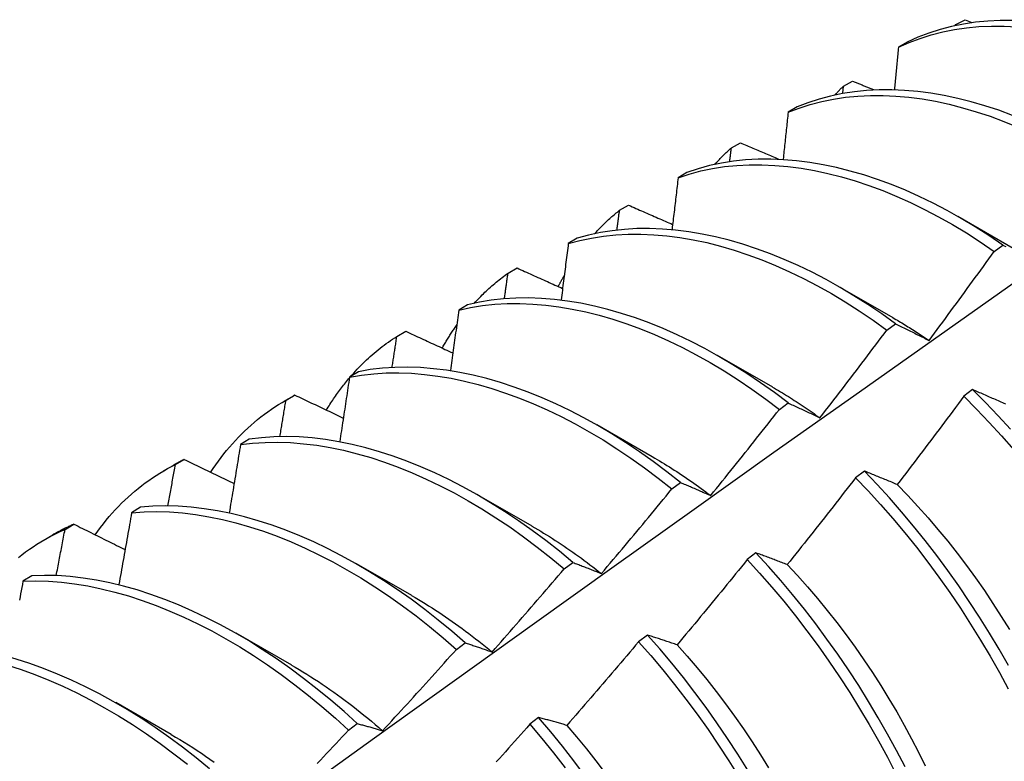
# Model space of a CAD drawing. Header units: inches. Extents: x 17 to 237, y 17 to 149.
# Tile 92 of 113: x 223.644 to 223.929, y 78.765 to 78.98. Entities that reach past the tile are written whole.
import ezdxf

# ---------------------------------------------------------------- set-up
doc = ezdxf.new("R2010")
doc.units = ezdxf.units.IN
doc.header["$MEASUREMENT"] = 0
doc.layers.add('Visible Edges(ANSI)', color=7, linetype='Continuous', lineweight=25)

msp = doc.modelspace()

# ---------------------------------------------------------------- linework, layer by layer
at = {"layer": 'Visible Edges(ANSI)'}
for p, q in [((223.91514, 78.97816), (223.91778, 78.97959)), ((223.91778, 78.97959), (223.91974, 78.9788)), ((223.91492, 78.97792), (223.91514, 78.97816)), ((223.91512, 78.97796), (223.91514, 78.97816)), ((223.90107, 78.9731), (223.89849, 78.97159)), ((223.88237, 78.95828), (223.88261, 78.96039)), ((223.88261, 78.96039), (223.88523, 78.96183)), ((223.86916, 78.95433), (223.86658, 78.9528)), ((223.85016, 78.94249), (223.85278, 78.94394)), ((223.83732, 78.93541), (223.83476, 78.93387)), ((223.81782, 78.92445), (223.82043, 78.92591)), ((223.91566, 78.92271), (223.93167, 78.91349)), ((223.80557, 78.91634), (223.803, 78.91479)), ((223.92618, 78.91255), (223.92869, 78.91438)), ((223.78556, 78.90627), (223.78817, 78.90774)), ((223.88086, 78.90261), (223.89687, 78.8934)), ((223.77388, 78.89712), (223.77132, 78.89556)), ((223.89512, 78.88975), (223.89763, 78.8916)), ((223.7534, 78.88794), (223.75599, 78.88943)), ((223.84606, 78.88252), (223.86207, 78.87331)), ((223.74226, 78.87774), (223.73971, 78.87617)), ((223.72132, 78.86947), (223.72391, 78.87097)), ((223.91994, 78.87254), (223.91741, 78.87064)), ((223.72068, 78.86911), (223.72349, 78.87073)), ((223.86405, 78.86683), (223.86656, 78.86869)), ((223.81126, 78.86243), (223.82727, 78.85322)), ((223.71071, 78.85822), (223.70816, 78.85663)), ((223.68932, 78.85086), (223.69191, 78.85237)), ((223.68588, 78.84902), (223.68869, 78.85064)), ((223.88864, 78.84896), (223.88611, 78.84705)), ((223.83294, 78.8438), (223.83545, 78.84566)), ((223.77646, 78.84234), (223.79247, 78.83312)), ((223.67921, 78.83854), (223.67667, 78.83694)), ((223.65741, 78.8321), (223.65998, 78.83362)), ((223.65108, 78.82893), (223.65389, 78.83055)), ((223.85729, 78.82528), (223.85475, 78.82337)), ((223.8018, 78.82065), (223.80432, 78.82252)), ((223.74166, 78.82225), (223.75767, 78.81303)), ((223.64778, 78.8187), (223.64524, 78.81709)), ((223.70686, 78.80216), (223.72288, 78.79294)), ((223.82588, 78.80151), (223.82334, 78.79959)), ((223.77063, 78.79739), (223.77315, 78.79927)), ((223.67207, 78.78207), (223.68808, 78.77285)), ((223.79442, 78.77766), (223.79188, 78.77573)), ((223.73942, 78.77402), (223.74194, 78.77591))]:
    msp.add_line(p, q, dxfattribs=at)
at = {"layer": 'Visible Edges(ANSI)', "flags": 128}
for points in [[(223.9316, 78.97937), (223.92793, 78.97936), (223.92432, 78.97918), (223.92077, 78.97883), (223.91729, 78.97831), (223.91388, 78.97762), (223.91055, 78.97675), (223.90731, 78.97571), (223.90414, 78.97449), (223.90107, 78.9731)], [(223.89849, 78.97159), (223.90157, 78.97297), (223.90474, 78.97417), (223.90799, 78.9752), (223.91133, 78.97606), (223.91474, 78.97674), (223.91823, 78.97725), (223.92178, 78.97758), (223.92539, 78.97774), (223.92907, 78.97774), (223.93279, 78.97756)], [(223.89849, 78.97159), (223.89844, 78.97108), (223.89839, 78.97058), (223.89834, 78.97007), (223.8983, 78.96956), (223.89825, 78.96906), (223.8982, 78.96855), (223.89815, 78.96804), (223.8981, 78.96754), (223.89806, 78.96703), (223.89801, 78.96653), (223.89796, 78.96602), (223.89791, 78.96551), (223.89786, 78.965), (223.89781, 78.9645), (223.89776, 78.96399), (223.89772, 78.96348), (223.89767, 78.96298), (223.89762, 78.96247), (223.89757, 78.96196), (223.89752, 78.96145), (223.89747, 78.96095), (223.89742, 78.96044), (223.89737, 78.95993), (223.89732, 78.95942)], [(223.93152, 78.95188), (223.92752, 78.95336), (223.92353, 78.95468), (223.91958, 78.95584), (223.91564, 78.95683), (223.91175, 78.95766), (223.90789, 78.95832), (223.90407, 78.95881), (223.90029, 78.95914), (223.89657, 78.9593), (223.89291, 78.95928), (223.8893, 78.9591), (223.88576, 78.95874), (223.88228, 78.95821), (223.87888, 78.9575), (223.87556, 78.95662), (223.87231, 78.95556), (223.86916, 78.95433)], [(223.88013, 78.95782), (223.88023, 78.95793), (223.88033, 78.95804), (223.88043, 78.95815), (223.88053, 78.95826), (223.88063, 78.95837), (223.88073, 78.95848), (223.88084, 78.95859), (223.88094, 78.9587), (223.88104, 78.95881), (223.88114, 78.95891), (223.88125, 78.95902), (223.88135, 78.95913), (223.88145, 78.95924), (223.88156, 78.95934), (223.88166, 78.95945), (223.88177, 78.95955), (223.88187, 78.95966), (223.88197, 78.95977), (223.88208, 78.95987), (223.88218, 78.95998), (223.88229, 78.96008), (223.88239, 78.96018), (223.8825, 78.96029), (223.88261, 78.96039)], [(223.88523, 78.96183), (223.88548, 78.96173), (223.88573, 78.96162), (223.88599, 78.96152), (223.88624, 78.96142), (223.88649, 78.96131), (223.88674, 78.96121), (223.88699, 78.9611), (223.88724, 78.961), (223.8875, 78.96089), (223.88775, 78.96079), (223.888, 78.96069), (223.88825, 78.96058), (223.8885, 78.96048), (223.88876, 78.96037), (223.88901, 78.96027), (223.88926, 78.96017), (223.88951, 78.96006), (223.88977, 78.95996), (223.89002, 78.95985), (223.89027, 78.95975), (223.89052, 78.95965), (223.89077, 78.95954), (223.89103, 78.95944), (223.89128, 78.95934)], [(223.86658, 78.9528), (223.86975, 78.95403), (223.87299, 78.95507), (223.87632, 78.95594), (223.87973, 78.95663), (223.88321, 78.95715), (223.88676, 78.9575), (223.89037, 78.95767), (223.89404, 78.95767), (223.89777, 78.9575), (223.90154, 78.95716), (223.90537, 78.95665), (223.90923, 78.95598), (223.91313, 78.95514), (223.91706, 78.95413), (223.92103, 78.95296), (223.92501, 78.95163), (223.92902, 78.95013), (223.93304, 78.94848)], [(223.86658, 78.9528), (223.86652, 78.95224), (223.86646, 78.95167), (223.86641, 78.95111), (223.86635, 78.95055), (223.86629, 78.94998), (223.86623, 78.94942), (223.86617, 78.94885), (223.86611, 78.94828), (223.86605, 78.94772), (223.86599, 78.94715), (223.86593, 78.94659), (223.86587, 78.94602), (223.86581, 78.94546), (223.86575, 78.94489), (223.86569, 78.94432), (223.86563, 78.94376), (223.86557, 78.94319), (223.8655, 78.94263), (223.86544, 78.94206), (223.86538, 78.94149), (223.86532, 78.94093), (223.86526, 78.94036), (223.8652, 78.93979), (223.86514, 78.93923)], [(223.84534, 78.93772), (223.84553, 78.93793), (223.84572, 78.93814), (223.84592, 78.93835), (223.84611, 78.93856), (223.84631, 78.93877), (223.8465, 78.93897), (223.8467, 78.93918), (223.8469, 78.93938), (223.84709, 78.93958), (223.84729, 78.93979), (223.84749, 78.93999), (223.84769, 78.94018), (223.8479, 78.94038), (223.8481, 78.94058), (223.8483, 78.94078), (223.84851, 78.94097), (223.84871, 78.94116), (223.84892, 78.94136), (223.84912, 78.94155), (223.84933, 78.94174), (223.84954, 78.94193), (223.84975, 78.94212), (223.84995, 78.9423), (223.85016, 78.94249)], [(223.84969, 78.93855), (223.84971, 78.93871), (223.84973, 78.93888), (223.84975, 78.93904), (223.84977, 78.93921), (223.84979, 78.93937), (223.84981, 78.93953), (223.84983, 78.9397), (223.84985, 78.93986), (223.84987, 78.94003), (223.84989, 78.94019), (223.84991, 78.94036), (223.84993, 78.94052), (223.84995, 78.94068), (223.84997, 78.94085), (223.84999, 78.94101), (223.85001, 78.94118), (223.85003, 78.94134), (223.85005, 78.9415), (223.85007, 78.94167), (223.85009, 78.94183), (223.85011, 78.942), (223.85013, 78.94216), (223.85015, 78.94233), (223.85016, 78.94249)], [(223.85278, 78.94394), (223.85324, 78.94375), (223.85369, 78.94355), (223.85415, 78.94336), (223.8546, 78.94317), (223.85506, 78.94297), (223.85551, 78.94278), (223.85597, 78.94258), (223.85642, 78.94239), (223.85688, 78.9422), (223.85733, 78.942), (223.85779, 78.94181), (223.85824, 78.94161), (223.8587, 78.94142), (223.85916, 78.94123), (223.85961, 78.94103), (223.86007, 78.94084), (223.86052, 78.94065), (223.86098, 78.94045), (223.86144, 78.94026), (223.86189, 78.94007), (223.86235, 78.93987), (223.86281, 78.93968), (223.86326, 78.93949), (223.86372, 78.93929)], [(223.92869, 78.91438), (223.92469, 78.91711), (223.92067, 78.91968), (223.91664, 78.9221), (223.91261, 78.92437), (223.90857, 78.92648), (223.90453, 78.92843), (223.9005, 78.93023), (223.89649, 78.93186), (223.89248, 78.93334), (223.8885, 78.93465), (223.88454, 78.9358), (223.88061, 78.93679), (223.87671, 78.93761), (223.87285, 78.93827), (223.86904, 78.93876), (223.86527, 78.93908), (223.86155, 78.93923), (223.85788, 78.93921), (223.85428, 78.93901), (223.85074, 78.93864), (223.84727, 78.9381), (223.84388, 78.93738), (223.84056, 78.93648), (223.83732, 78.93541)], [(223.83476, 78.93387), (223.838, 78.93493), (223.84132, 78.93582), (223.84472, 78.93653), (223.8482, 78.93706), (223.85174, 78.93741), (223.85535, 78.93759), (223.85902, 78.9376), (223.86274, 78.93744), (223.86651, 78.93711), (223.87033, 78.9366), (223.8742, 78.93593), (223.8781, 78.9351), (223.88203, 78.9341), (223.88599, 78.93293), (223.88997, 78.93161), (223.89398, 78.93012), (223.898, 78.92847), (223.90203, 78.92666), (223.90607, 78.9247), (223.9101, 78.92258), (223.91414, 78.9203), (223.91817, 78.91787), (223.92218, 78.91528), (223.92618, 78.91255)], [(223.83476, 78.93387), (223.83468, 78.93325), (223.83461, 78.93263), (223.83454, 78.93201), (223.83447, 78.93139), (223.8344, 78.93077), (223.83432, 78.93015), (223.83425, 78.92952), (223.83418, 78.9289), (223.83411, 78.92828), (223.83403, 78.92766), (223.83396, 78.92704), (223.83389, 78.92642), (223.83381, 78.92579), (223.83374, 78.92517), (223.83367, 78.92455), (223.83359, 78.92393), (223.83352, 78.9233), (223.83345, 78.92268), (223.83337, 78.92206), (223.8333, 78.92143), (223.83322, 78.92081), (223.83315, 78.92019), (223.83308, 78.91956), (223.833, 78.91894)], [(223.82043, 78.92591), (223.82096, 78.92568), (223.82149, 78.92545), (223.82202, 78.92521), (223.82255, 78.92498), (223.82308, 78.92475), (223.82361, 78.92452), (223.82414, 78.92428), (223.82467, 78.92405), (223.8252, 78.92382), (223.82573, 78.92359), (223.82626, 78.92335), (223.82679, 78.92312), (223.82732, 78.92289), (223.82785, 78.92266), (223.82838, 78.92243), (223.82891, 78.92219), (223.82944, 78.92196), (223.82997, 78.92173), (223.83051, 78.9215), (223.83104, 78.92127), (223.83157, 78.92103), (223.8321, 78.9208), (223.83264, 78.92057), (223.83317, 78.92034)], [(223.81055, 78.91762), (223.81083, 78.91793), (223.81112, 78.91824), (223.81141, 78.91855), (223.81169, 78.91885), (223.81199, 78.91915), (223.81228, 78.91945), (223.81257, 78.91975), (223.81287, 78.92005), (223.81316, 78.92034), (223.81346, 78.92063), (223.81376, 78.92092), (223.81406, 78.92121), (223.81437, 78.92149), (223.81467, 78.92177), (223.81498, 78.92205), (223.81529, 78.92233), (223.8156, 78.9226), (223.81591, 78.92287), (223.81623, 78.92314), (223.81654, 78.92341), (223.81686, 78.92367), (223.81718, 78.92393), (223.8175, 78.92419), (223.81782, 78.92445)], [(223.81707, 78.91875), (223.8171, 78.91899), (223.81713, 78.91923), (223.81716, 78.91947), (223.81719, 78.9197), (223.81723, 78.91994), (223.81726, 78.92018), (223.81729, 78.92042), (223.81732, 78.92065), (223.81735, 78.92089), (223.81738, 78.92113), (223.81741, 78.92137), (223.81745, 78.9216), (223.81748, 78.92184), (223.81751, 78.92208), (223.81754, 78.92231), (223.81757, 78.92255), (223.8176, 78.92279), (223.81763, 78.92303), (223.81766, 78.92326), (223.81769, 78.9235), (223.81773, 78.92374), (223.81776, 78.92397), (223.81779, 78.92421), (223.81782, 78.92445)], [(223.803, 78.91479), (223.80632, 78.91569), (223.80972, 78.91641), (223.81318, 78.91696), (223.81672, 78.91733), (223.82033, 78.91752), (223.82399, 78.91753), (223.82771, 78.91738), (223.83148, 78.91705), (223.8353, 78.91656), (223.83916, 78.9159), (223.84306, 78.91507), (223.84699, 78.91407), (223.85095, 78.91291), (223.85494, 78.91159), (223.85894, 78.91011), (223.86296, 78.90846), (223.86699, 78.90666), (223.87103, 78.90471), (223.87507, 78.90259), (223.8791, 78.90033), (223.88313, 78.89791), (223.88715, 78.89534), (223.89115, 78.89262), (223.89512, 78.88975)], [(223.89763, 78.8916), (223.89365, 78.89446), (223.88965, 78.89716), (223.88564, 78.89972), (223.88161, 78.90213), (223.87757, 78.90439), (223.87353, 78.90649), (223.8695, 78.90843), (223.86547, 78.91022), (223.86145, 78.91185), (223.85745, 78.91332), (223.85346, 78.91463), (223.8495, 78.91578), (223.84558, 78.91676), (223.84168, 78.91757), (223.83782, 78.91823), (223.83401, 78.91871), (223.83024, 78.91902), (223.82652, 78.91916), (223.82286, 78.91913), (223.81926, 78.91892), (223.81573, 78.91854), (223.81227, 78.91799), (223.80888, 78.91725), (223.80557, 78.91634)], [(223.803, 78.91479), (223.80292, 78.91412), (223.80283, 78.91344), (223.80275, 78.91277), (223.80266, 78.91209), (223.80257, 78.91142), (223.80249, 78.91074), (223.8024, 78.91007), (223.80232, 78.90939), (223.80223, 78.90871), (223.80214, 78.90804), (223.80206, 78.90736), (223.80197, 78.90669), (223.80188, 78.90601), (223.80179, 78.90534), (223.80171, 78.90466), (223.80162, 78.90398), (223.80153, 78.90331), (223.80144, 78.90263), (223.80135, 78.90195), (223.80127, 78.90128), (223.80118, 78.9006), (223.80109, 78.89992), (223.801, 78.89924), (223.80091, 78.89857)], [(223.92869, 78.91438), (223.92911, 78.91417), (223.92952, 78.91396)], [(223.90735, 78.88676), (223.90814, 78.88783), (223.90894, 78.8889), (223.90973, 78.88996), (223.91052, 78.89103), (223.91131, 78.8921), (223.9121, 78.89317), (223.91289, 78.89424), (223.91368, 78.89531), (223.91447, 78.89639), (223.91525, 78.89746), (223.91604, 78.89853), (223.91683, 78.89961), (223.91761, 78.90068), (223.91839, 78.90176), (223.91918, 78.90283), (223.91996, 78.90391), (223.92074, 78.90499), (223.92152, 78.90607), (223.9223, 78.90714), (223.92308, 78.90822), (223.92385, 78.9093), (223.92463, 78.91038), (223.92541, 78.91147), (223.92618, 78.91255)], [(223.77577, 78.89751), (223.77614, 78.89793), (223.77652, 78.89833), (223.7769, 78.89874), (223.77728, 78.89914), (223.77767, 78.89953), (223.77806, 78.89993), (223.77845, 78.90031), (223.77885, 78.9007), (223.77925, 78.90108), (223.77965, 78.90145), (223.78005, 78.90182), (223.78046, 78.90219), (223.78087, 78.90255), (223.78128, 78.90291), (223.7817, 78.90327), (223.78212, 78.90362), (223.78254, 78.90396), (223.78296, 78.90431), (223.78339, 78.90464), (223.78382, 78.90498), (223.78425, 78.90531), (223.78469, 78.90563), (223.78512, 78.90595), (223.78556, 78.90627)], [(223.78451, 78.89889), (223.78456, 78.8992), (223.7846, 78.89951), (223.78464, 78.89982), (223.78469, 78.90012), (223.78473, 78.90043), (223.78478, 78.90074), (223.78482, 78.90105), (223.78486, 78.90135), (223.78491, 78.90166), (223.78495, 78.90197), (223.785, 78.90228), (223.78504, 78.90258), (223.78508, 78.90289), (223.78513, 78.9032), (223.78517, 78.9035), (223.78522, 78.90381), (223.78526, 78.90412), (223.7853, 78.90443), (223.78535, 78.90473), (223.78539, 78.90504), (223.78543, 78.90535), (223.78548, 78.90565), (223.78552, 78.90596), (223.78556, 78.90627)], [(223.78817, 78.90774), (223.78871, 78.90749), (223.78926, 78.90725), (223.78981, 78.907), (223.79035, 78.90675), (223.7909, 78.90651), (223.79145, 78.90626), (223.792, 78.90601), (223.79255, 78.90576), (223.79309, 78.90552), (223.79364, 78.90527), (223.79419, 78.90502), (223.79474, 78.90478), (223.79529, 78.90453), (223.79584, 78.90428), (223.79639, 78.90404), (223.79694, 78.90379), (223.79749, 78.90354), (223.79803, 78.9033), (223.79858, 78.90305), (223.79913, 78.9028), (223.79969, 78.90256), (223.80024, 78.90231), (223.80079, 78.90206), (223.80134, 78.90182)], [(223.80006, 78.90234), (223.80013, 78.90248), (223.80021, 78.90263), (223.80029, 78.90278), (223.80036, 78.90292), (223.80044, 78.90307), (223.80052, 78.90321), (223.8006, 78.90336), (223.80067, 78.9035), (223.80075, 78.90365), (223.80083, 78.90379), (223.80091, 78.90394), (223.80099, 78.90408), (223.80107, 78.90422), (223.80115, 78.90437), (223.80123, 78.90451), (223.80131, 78.90465), (223.80139, 78.9048), (223.80147, 78.90494), (223.80155, 78.90508), (223.80163, 78.90522), (223.80171, 78.90536), (223.80179, 78.90551), (223.80187, 78.90565), (223.80196, 78.90579)], [(223.4909, 78.58595), (223.5143, 78.60305), (223.53767, 78.62011), (223.56102, 78.63713), (223.58434, 78.65411), (223.60763, 78.67105), (223.6309, 78.68795), (223.65414, 78.70481), (223.67736, 78.72162), (223.70056, 78.73839), (223.72374, 78.75511), (223.7469, 78.77179), (223.77005, 78.78841), (223.79318, 78.80499), (223.81629, 78.82151), (223.83939, 78.83799), (223.86248, 78.85441), (223.88555, 78.87078), (223.90862, 78.88709), (223.93168, 78.90334)], [(223.77132, 78.89556), (223.77471, 78.8963), (223.77817, 78.89686), (223.78171, 78.89724), (223.78531, 78.89744), (223.78897, 78.89747), (223.79269, 78.89732), (223.79645, 78.89701), (223.80027, 78.89652), (223.80413, 78.89586), (223.80803, 78.89504), (223.81196, 78.89405), (223.81592, 78.89289), (223.8199, 78.89158), (223.8239, 78.8901), (223.82792, 78.88846), (223.83195, 78.88667), (223.83599, 78.88472), (223.84003, 78.88261), (223.84407, 78.88036), (223.84809, 78.87795), (223.85211, 78.87539), (223.85611, 78.87268), (223.86009, 78.86983), (223.86405, 78.86683)], [(223.86656, 78.86869), (223.8626, 78.87168), (223.85862, 78.87452), (223.85462, 78.87721), (223.8506, 78.87976), (223.84657, 78.88216), (223.84253, 78.8844), (223.8385, 78.8865), (223.83446, 78.88843), (223.83043, 78.89022), (223.82641, 78.89184), (223.82241, 78.89331), (223.81843, 78.89461), (223.81447, 78.89575), (223.81054, 78.89673), (223.80665, 78.89754), (223.80279, 78.89818), (223.79898, 78.89866), (223.79521, 78.89896), (223.7915, 78.89909), (223.78784, 78.89905), (223.78425, 78.89884), (223.78072, 78.89844), (223.77726, 78.89787), (223.77388, 78.89712)], [(223.77132, 78.89556), (223.77122, 78.89483), (223.77112, 78.8941), (223.77102, 78.89338), (223.77092, 78.89265), (223.77082, 78.89193), (223.77072, 78.8912), (223.77062, 78.89047), (223.77052, 78.88975), (223.77041, 78.88902), (223.77031, 78.88829), (223.77021, 78.88757), (223.77011, 78.88684), (223.77001, 78.88611), (223.7699, 78.88538), (223.7698, 78.88466), (223.7697, 78.88393), (223.76959, 78.8832), (223.76949, 78.88247), (223.76939, 78.88174), (223.76928, 78.88102), (223.76918, 78.88029), (223.76907, 78.87956), (223.76897, 78.87883), (223.76887, 78.8781)], [(223.7665, 78.88451), (223.76667, 78.88481), (223.76684, 78.88511), (223.76701, 78.8854), (223.76718, 78.8857), (223.76735, 78.88599), (223.76753, 78.88628), (223.7677, 78.88658), (223.76788, 78.88687), (223.76805, 78.88716), (223.76823, 78.88744), (223.76841, 78.88773), (223.76859, 78.88802), (223.76877, 78.8883), (223.76895, 78.88858), (223.76913, 78.88887), (223.76932, 78.88915), (223.7695, 78.88943), (223.76969, 78.88971), (223.76988, 78.88998), (223.77006, 78.89026), (223.77025, 78.89053), (223.77044, 78.89081), (223.77063, 78.89108), (223.77083, 78.89135)], [(223.89687, 78.89337), (223.89731, 78.89312), (223.89775, 78.89287), (223.89819, 78.89261), (223.89863, 78.89235), (223.89906, 78.89209), (223.8995, 78.89183), (223.89994, 78.89157), (223.90038, 78.8913), (223.90081, 78.89103), (223.90125, 78.89076), (223.90169, 78.89049), (223.90212, 78.89021), (223.90256, 78.88994), (223.903, 78.88966), (223.90343, 78.88938), (223.90387, 78.8891), (223.90431, 78.88881), (223.90474, 78.88853), (223.90518, 78.88824), (223.90561, 78.88795), (223.90605, 78.88765), (223.90648, 78.88736), (223.90691, 78.88706), (223.90735, 78.88676)], [(223.89763, 78.8916), (223.89803, 78.89141), (223.89843, 78.89121), (223.89883, 78.89102), (223.89922, 78.89083), (223.89962, 78.89063), (223.90002, 78.89044), (223.90042, 78.89024), (223.90082, 78.89004), (223.90123, 78.88984), (223.90163, 78.88964), (223.90203, 78.88944), (223.90244, 78.88924), (223.90284, 78.88904), (223.90325, 78.88884), (223.90366, 78.88863), (223.90406, 78.88843), (223.90447, 78.88822), (223.90488, 78.88802), (223.90529, 78.88781), (223.9057, 78.8876), (223.90611, 78.88739), (223.90652, 78.88718), (223.90694, 78.88697), (223.90735, 78.88676)], [(223.73992, 78.8762), (223.74042, 78.87677), (223.74092, 78.87734), (223.74144, 78.8779), (223.74195, 78.87846), (223.74248, 78.87901), (223.743, 78.87955), (223.74354, 78.88008), (223.74408, 78.8806), (223.74462, 78.88112), (223.74517, 78.88163), (223.74572, 78.88213), (223.74628, 78.88263), (223.74685, 78.88311), (223.74742, 78.88359), (223.74799, 78.88406), (223.74857, 78.88453), (223.74916, 78.88498), (223.74975, 78.88543), (223.75034, 78.88587), (223.75094, 78.8863), (223.75155, 78.88672), (223.75216, 78.88714), (223.75278, 78.88754), (223.7534, 78.88794)], [(223.75201, 78.87897), (223.75207, 78.87934), (223.75213, 78.87972), (223.75219, 78.88009), (223.75225, 78.88046), (223.7523, 78.88084), (223.75236, 78.88121), (223.75242, 78.88159), (223.75248, 78.88196), (223.75254, 78.88234), (223.75259, 78.88271), (223.75265, 78.88308), (223.75271, 78.88346), (223.75277, 78.88383), (223.75283, 78.88421), (223.75288, 78.88458), (223.75294, 78.88495), (223.753, 78.88533), (223.75306, 78.8857), (223.75311, 78.88607), (223.75317, 78.88645), (223.75323, 78.88682), (223.75328, 78.8872), (223.75334, 78.88757), (223.7534, 78.88794)], [(223.75599, 78.88943), (223.75656, 78.88917), (223.75712, 78.8889), (223.75769, 78.88864), (223.75825, 78.88838), (223.75882, 78.88812), (223.75938, 78.88786), (223.75995, 78.88759), (223.76051, 78.88733), (223.76108, 78.88707), (223.76164, 78.88681), (223.76221, 78.88655), (223.76278, 78.88629), (223.76334, 78.88602), (223.76391, 78.88576), (223.76448, 78.8855), (223.76504, 78.88524), (223.76561, 78.88498), (223.76618, 78.88472), (223.76675, 78.88445), (223.76731, 78.88419), (223.76788, 78.88393), (223.76845, 78.88367), (223.76902, 78.88341), (223.76959, 78.88315)], [(223.87578, 78.86438), (223.87659, 78.86543), (223.87741, 78.86648), (223.87822, 78.86753), (223.87903, 78.86858), (223.87985, 78.86963), (223.88066, 78.87069), (223.88147, 78.87174), (223.88228, 78.87279), (223.88309, 78.87385), (223.8839, 78.8749), (223.8847, 78.87596), (223.88551, 78.87702), (223.88632, 78.87807), (223.88712, 78.87913), (223.88793, 78.88019), (223.88873, 78.88125), (223.88953, 78.88231), (223.89033, 78.88337), (223.89113, 78.88443), (223.89193, 78.8855), (223.89273, 78.88656), (223.89353, 78.88762), (223.89433, 78.88869), (223.89512, 78.88975)], [(223.73971, 78.87617), (223.74317, 78.87675), (223.74669, 78.87714), (223.75029, 78.87736), (223.75395, 78.8774), (223.75766, 78.87727), (223.76142, 78.87696), (223.76524, 78.87648), (223.76909, 78.87583), (223.77299, 78.87501), (223.77692, 78.87403), (223.78088, 78.87288), (223.78486, 78.87157), (223.78886, 78.87009), (223.79288, 78.86846), (223.79691, 78.86667), (223.80095, 78.86473), (223.80499, 78.86263), (223.80903, 78.86038), (223.81306, 78.85798), (223.81708, 78.85544), (223.82108, 78.85274), (223.82506, 78.8499), (223.82901, 78.84692), (223.83294, 78.8438)], [(223.83545, 78.84566), (223.83152, 78.84878), (223.82757, 78.85175), (223.82359, 78.85458), (223.81958, 78.85726), (223.81556, 78.8598), (223.81153, 78.86218), (223.8075, 78.86442), (223.80346, 78.86651), (223.79942, 78.86844), (223.79539, 78.87022), (223.79137, 78.87184), (223.78737, 78.8733), (223.78339, 78.87459), (223.77943, 78.87573), (223.7755, 78.8767), (223.77161, 78.87751), (223.76776, 78.87814), (223.76395, 78.87861), (223.76019, 78.87891), (223.75648, 78.87903), (223.75283, 78.87897), (223.74924, 78.87874), (223.74571, 78.87833), (223.74226, 78.87774)], [(223.73299, 78.8666), (223.73325, 78.86702), (223.73351, 78.86744), (223.73377, 78.86785), (223.73403, 78.86827), (223.7343, 78.86868), (223.73457, 78.86909), (223.73484, 78.8695), (223.73511, 78.8699), (223.73538, 78.8703), (223.73566, 78.8707), (223.73594, 78.8711), (223.73622, 78.87149), (223.7365, 78.87188), (223.73679, 78.87227), (223.73708, 78.87266), (223.73736, 78.87304), (223.73766, 78.87342), (223.73795, 78.8738), (223.73825, 78.87417), (223.73854, 78.87455), (223.73884, 78.87492), (223.73915, 78.87528), (223.73945, 78.87565), (223.73976, 78.87601)], [(223.73971, 78.87617), (223.73959, 78.8754), (223.73948, 78.87462), (223.73936, 78.87385), (223.73924, 78.87307), (223.73913, 78.8723), (223.73901, 78.87152), (223.73889, 78.87075), (223.73877, 78.86997), (223.73866, 78.86919), (223.73854, 78.86842), (223.73842, 78.86764), (223.7383, 78.86687), (223.73818, 78.86609), (223.73806, 78.86531), (223.73794, 78.86454), (223.73783, 78.86376), (223.73771, 78.86298), (223.73759, 78.86221), (223.73747, 78.86143), (223.73735, 78.86065), (223.73722, 78.85987), (223.7371, 78.8591), (223.73698, 78.85832), (223.73686, 78.85754)], [(223.72391, 78.87097), (223.72389, 78.87096), (223.72387, 78.87095), (223.72386, 78.87094), (223.72384, 78.87093), (223.72382, 78.87092), (223.7238, 78.87091), (223.72379, 78.8709), (223.72377, 78.87089), (223.72375, 78.87088), (223.72373, 78.87087), (223.72372, 78.87086), (223.7237, 78.87085), (223.72368, 78.87084), (223.72366, 78.87083), (223.72365, 78.87082), (223.72363, 78.87081), (223.72361, 78.8708), (223.72359, 78.87079), (223.72358, 78.87078), (223.72356, 78.87077), (223.72354, 78.87076), (223.72352, 78.87075), (223.72351, 78.87074), (223.72349, 78.87073)], [(223.72391, 78.87097), (223.72449, 78.87069), (223.72507, 78.87042), (223.72565, 78.87014), (223.72623, 78.86986), (223.72682, 78.86959), (223.7274, 78.86931), (223.72798, 78.86903), (223.72856, 78.86876), (223.72914, 78.86848), (223.72973, 78.8682), (223.73031, 78.86793), (223.73089, 78.86765), (223.73148, 78.86737), (223.73206, 78.8671), (223.73265, 78.86682), (223.73323, 78.86654), (223.73381, 78.86627), (223.7344, 78.86599), (223.73498, 78.86571), (223.73557, 78.86544), (223.73616, 78.86516), (223.73674, 78.86488), (223.73733, 78.86461), (223.73791, 78.86433)], [(223.86208, 78.87327), (223.86265, 78.87294), (223.86322, 78.8726), (223.8638, 78.87227), (223.86437, 78.87192), (223.86495, 78.87158), (223.86552, 78.87123), (223.86609, 78.87088), (223.86667, 78.87053), (223.86724, 78.87017), (223.86781, 78.86981), (223.86838, 78.86944), (223.86895, 78.86907), (223.86952, 78.8687), (223.87009, 78.86833), (223.87067, 78.86795), (223.87123, 78.86756), (223.8718, 78.86718), (223.87237, 78.86679), (223.87294, 78.8664), (223.87351, 78.866), (223.87408, 78.8656), (223.87464, 78.8652), (223.87521, 78.86479), (223.87578, 78.86438)], [(223.92952, 78.86832), (223.92909, 78.86851), (223.92867, 78.8687), (223.92824, 78.86889), (223.92782, 78.86908), (223.9274, 78.86927), (223.92698, 78.86946), (223.92656, 78.86965), (223.92614, 78.86984), (223.92572, 78.87002), (223.9253, 78.87021), (223.92488, 78.87039), (223.92447, 78.87057), (223.92405, 78.87076), (223.92364, 78.87094), (223.92322, 78.87112), (223.92281, 78.8713), (223.9224, 78.87148), (223.92199, 78.87166), (223.92158, 78.87184), (223.92117, 78.87201), (223.92076, 78.87219), (223.92035, 78.87236), (223.91994, 78.87254)], [(223.9309, 78.86107), (223.92731, 78.865), (223.92365, 78.86882), (223.91994, 78.87254)], [(223.69952, 78.84859), (223.70026, 78.8497), (223.70101, 78.85078), (223.70177, 78.85185), (223.70255, 78.8529), (223.70335, 78.85393), (223.70416, 78.85493), (223.70499, 78.85592), (223.70583, 78.85689), (223.70669, 78.85784), (223.70756, 78.85876), (223.70845, 78.85967), (223.70936, 78.86056), (223.71027, 78.86142), (223.71121, 78.86226), (223.71215, 78.86308), (223.71311, 78.86388), (223.71409, 78.86466), (223.71508, 78.86542), (223.71608, 78.86615), (223.7171, 78.86686), (223.71814, 78.86755), (223.71918, 78.86821), (223.72024, 78.86886), (223.72132, 78.86947)], [(223.71957, 78.85897), (223.71965, 78.85941), (223.71972, 78.85985), (223.71979, 78.86028), (223.71987, 78.86072), (223.71994, 78.86116), (223.72001, 78.8616), (223.72009, 78.86204), (223.72016, 78.86247), (223.72023, 78.86291), (223.72031, 78.86335), (223.72038, 78.86379), (223.72045, 78.86423), (223.72052, 78.86466), (223.7206, 78.8651), (223.72067, 78.86554), (223.72074, 78.86598), (223.72081, 78.86641), (223.72089, 78.86685), (223.72096, 78.86729), (223.72103, 78.86773), (223.7211, 78.86816), (223.72118, 78.8686), (223.72125, 78.86904), (223.72132, 78.86947)], [(223.86656, 78.86869), (223.86693, 78.86852), (223.86731, 78.86835), (223.86769, 78.86818), (223.86806, 78.86801), (223.86844, 78.86784), (223.86882, 78.86766), (223.8692, 78.86749), (223.86958, 78.86731), (223.86996, 78.86713), (223.87035, 78.86696), (223.87073, 78.86678), (223.87111, 78.8666), (223.8715, 78.86642), (223.87188, 78.86624), (223.87227, 78.86606), (223.87266, 78.86587), (223.87304, 78.86569), (223.87343, 78.86551), (223.87382, 78.86532), (223.87421, 78.86513), (223.8746, 78.86495), (223.87499, 78.86476), (223.87538, 78.86457), (223.87578, 78.86438)], [(223.91741, 78.87064), (223.91662, 78.86956), (223.91583, 78.86849), (223.91503, 78.86742), (223.91424, 78.86635), (223.91344, 78.86528), (223.91264, 78.86421), (223.91184, 78.86314), (223.91105, 78.86207), (223.91025, 78.861), (223.90945, 78.85993), (223.90864, 78.85887), (223.90784, 78.8578), (223.90704, 78.85674), (223.90624, 78.85567), (223.90543, 78.85461), (223.90463, 78.85355), (223.90382, 78.85248), (223.90301, 78.85142), (223.90221, 78.85036), (223.9014, 78.8493), (223.90059, 78.84824), (223.89978, 78.84718), (223.89897, 78.84612), (223.89815, 78.84507)], [(223.91741, 78.87064), (223.92112, 78.86692), (223.92477, 78.86308), (223.92836, 78.85914), (223.93187, 78.85511)], [(223.84418, 78.8419), (223.84502, 78.84293), (223.84586, 78.84396), (223.84669, 78.84499), (223.84753, 78.84602), (223.84836, 78.84706), (223.84919, 78.84809), (223.85003, 78.84913), (223.85086, 78.85016), (223.85169, 78.8512), (223.85252, 78.85224), (223.85335, 78.85327), (223.85417, 78.85431), (223.855, 78.85535), (223.85583, 78.85639), (223.85665, 78.85743), (223.85748, 78.85848), (223.8583, 78.85952), (223.85912, 78.86056), (223.85995, 78.8616), (223.86077, 78.86265), (223.86159, 78.86369), (223.86241, 78.86474), (223.86323, 78.86579), (223.86405, 78.86683)], [(223.70816, 78.85663), (223.70803, 78.85581), (223.70789, 78.85499), (223.70776, 78.85417), (223.70763, 78.85335), (223.70749, 78.85253), (223.70736, 78.8517), (223.70722, 78.85088), (223.70709, 78.85006), (223.70695, 78.84924), (223.70682, 78.84842), (223.70668, 78.84759), (223.70655, 78.84677), (223.70641, 78.84595), (223.70627, 78.84513), (223.70614, 78.8443), (223.706, 78.84348), (223.70586, 78.84266), (223.70573, 78.84183), (223.70559, 78.84101), (223.70545, 78.84019), (223.70531, 78.83936), (223.70517, 78.83854), (223.70504, 78.83771), (223.7049, 78.83689)], [(223.70816, 78.85663), (223.71168, 78.85705), (223.71527, 78.85728), (223.71893, 78.85733), (223.72263, 78.85721), (223.7264, 78.85691), (223.73021, 78.85644), (223.73406, 78.8558), (223.73795, 78.85499), (223.74188, 78.85401), (223.74584, 78.85287), (223.74982, 78.85156), (223.75382, 78.85009), (223.75784, 78.84847), (223.76187, 78.84668), (223.76591, 78.84475), (223.76995, 78.84265), (223.77399, 78.84041), (223.77802, 78.83802), (223.78204, 78.83548), (223.78604, 78.8328), (223.79002, 78.82997), (223.79398, 78.827), (223.79791, 78.82389), (223.8018, 78.82065)], [(223.80432, 78.82252), (223.80042, 78.82576), (223.79649, 78.82885), (223.79253, 78.83181), (223.78855, 78.83463), (223.78455, 78.8373), (223.78053, 78.83983), (223.77649, 78.84221), (223.77246, 78.84444), (223.76842, 78.84652), (223.76438, 78.84845), (223.76035, 78.85022), (223.75633, 78.85184), (223.75233, 78.85329), (223.74835, 78.85458), (223.74439, 78.85571), (223.74047, 78.85668), (223.73658, 78.85748), (223.73273, 78.85811), (223.72892, 78.85856), (223.72516, 78.85885), (223.72146, 78.85896), (223.71781, 78.85889), (223.71422, 78.85864), (223.71071, 78.85822)], [(223.69191, 78.85237), (223.69177, 78.8523), (223.69163, 78.85223), (223.6915, 78.85216), (223.69136, 78.85209), (223.69123, 78.85202), (223.69109, 78.85195), (223.69096, 78.85188), (223.69082, 78.85181), (223.69069, 78.85174), (223.69055, 78.85167), (223.69042, 78.8516), (223.69029, 78.85153), (223.69015, 78.85146), (223.69002, 78.85138), (223.68989, 78.85131), (223.68975, 78.85124), (223.68962, 78.85116), (223.68949, 78.85109), (223.68935, 78.85101), (223.68922, 78.85094), (223.68909, 78.85086), (223.68896, 78.85079), (223.68883, 78.85071), (223.68869, 78.85064)], [(223.69191, 78.85237), (223.6925, 78.85208), (223.6931, 78.85178), (223.6937, 78.85149), (223.6943, 78.8512), (223.6949, 78.85091), (223.69549, 78.85062), (223.69609, 78.85033), (223.69669, 78.85003), (223.69729, 78.84974), (223.69789, 78.84945), (223.69849, 78.84916), (223.69909, 78.84887), (223.69969, 78.84858), (223.70029, 78.84828), (223.70089, 78.84799), (223.7015, 78.8477), (223.7021, 78.84741), (223.7027, 78.84712), (223.7033, 78.84683), (223.7039, 78.84653), (223.70451, 78.84624), (223.70511, 78.84595), (223.70571, 78.84566), (223.70631, 78.84537)], [(223.82728, 78.85316), (223.82799, 78.85275), (223.8287, 78.85234), (223.82941, 78.85192), (223.83012, 78.85149), (223.83083, 78.85106), (223.83154, 78.85063), (223.83224, 78.85019), (223.83295, 78.84974), (223.83366, 78.84929), (223.83437, 78.84883), (223.83507, 78.84837), (223.83578, 78.84791), (223.83648, 78.84743), (223.83719, 78.84696), (223.83789, 78.84647), (223.83859, 78.84598), (223.8393, 78.84549), (223.84, 78.84499), (223.8407, 78.84449), (223.8414, 78.84398), (223.84209, 78.84347), (223.84279, 78.84295), (223.84349, 78.84243), (223.84418, 78.8419)], [(223.66609, 78.8305), (223.66688, 78.8316), (223.66768, 78.83268), (223.6685, 78.83374), (223.66934, 78.83478), (223.67019, 78.8358), (223.67106, 78.83679), (223.67195, 78.83777), (223.67285, 78.83872), (223.67376, 78.83965), (223.67469, 78.84056), (223.67564, 78.84145), (223.6766, 78.84232), (223.67758, 78.84316), (223.67857, 78.84398), (223.67958, 78.84477), (223.68061, 78.84554), (223.68164, 78.84629), (223.6827, 78.84702), (223.68377, 78.84772), (223.68485, 78.8484), (223.68595, 78.84905), (223.68706, 78.84968), (223.68818, 78.85028), (223.68932, 78.85086)], [(223.68719, 78.8389), (223.68728, 78.8394), (223.68737, 78.8399), (223.68746, 78.8404), (223.68755, 78.84089), (223.68764, 78.84139), (223.68773, 78.84189), (223.68782, 78.84239), (223.68791, 78.84289), (223.688, 78.84339), (223.68808, 78.84389), (223.68817, 78.84438), (223.68826, 78.84488), (223.68835, 78.84538), (223.68844, 78.84588), (223.68853, 78.84638), (223.68862, 78.84688), (223.68871, 78.84737), (223.6888, 78.84787), (223.68888, 78.84837), (223.68897, 78.84887), (223.68906, 78.84937), (223.68915, 78.84986), (223.68924, 78.85036), (223.68932, 78.85086)], [(223.89815, 78.84507), (223.89775, 78.84524), (223.89734, 78.84541), (223.89694, 78.84558), (223.89654, 78.84575), (223.89613, 78.84592), (223.89573, 78.84608), (223.89533, 78.84625), (223.89493, 78.84642), (223.89453, 78.84658), (223.89413, 78.84674), (223.89374, 78.84691), (223.89334, 78.84707), (223.89294, 78.84723), (223.89255, 78.84739), (223.89215, 78.84755), (223.89176, 78.84771), (223.89137, 78.84787), (223.89097, 78.84803), (223.89058, 78.84819), (223.89019, 78.84834), (223.8898, 78.8485), (223.88941, 78.84865), (223.88903, 78.84881), (223.88864, 78.84896)], [(223.93031, 78.7927), (223.92762, 78.79741), (223.92484, 78.80208), (223.92196, 78.8067), (223.919, 78.81127), (223.91594, 78.81577), (223.9128, 78.82021), (223.90957, 78.82458), (223.90626, 78.82887), (223.90288, 78.83308), (223.89942, 78.8372), (223.89589, 78.84122), (223.8923, 78.84514), (223.88864, 78.84896)], [(223.83545, 78.84566), (223.83581, 78.84552), (223.83616, 78.84537), (223.83652, 78.84522), (223.83688, 78.84507), (223.83724, 78.84492), (223.8376, 78.84477), (223.83796, 78.84462), (223.83832, 78.84447), (223.83868, 78.84431), (223.83904, 78.84416), (223.8394, 78.844), (223.83977, 78.84385), (223.84013, 78.84369), (223.8405, 78.84353), (223.84086, 78.84337), (223.84123, 78.84321), (223.84159, 78.84305), (223.84196, 78.84289), (223.84233, 78.84272), (223.8427, 78.84256), (223.84307, 78.8424), (223.84344, 78.84223), (223.84381, 78.84206), (223.84418, 78.8419)], [(223.88611, 78.84705), (223.88529, 78.84599), (223.88448, 78.84494), (223.88366, 78.84389), (223.88284, 78.84283), (223.88202, 78.84178), (223.88121, 78.84073), (223.88039, 78.83968), (223.87957, 78.83863), (223.87874, 78.83758), (223.87792, 78.83653), (223.8771, 78.83548), (223.87627, 78.83443), (223.87545, 78.83339), (223.87462, 78.83234), (223.8738, 78.8313), (223.87297, 78.83025), (223.87214, 78.82921), (223.87131, 78.82816), (223.87048, 78.82712), (223.86965, 78.82608), (223.86882, 78.82504), (223.86799, 78.824), (223.86716, 78.82296), (223.86633, 78.82192)], [(223.88611, 78.84705), (223.88976, 78.84323), (223.89335, 78.8393), (223.89688, 78.83527), (223.90033, 78.83114), (223.90371, 78.82693), (223.90701, 78.82263), (223.91023, 78.81826), (223.91336, 78.81381), (223.91641, 78.8093), (223.91938, 78.80473), (223.92224, 78.8001), (223.92502, 78.79543), (223.92769, 78.79072), (223.93027, 78.78596)], [(223.81257, 78.81931), (223.81343, 78.82032), (223.81428, 78.82133), (223.81514, 78.82235), (223.816, 78.82336), (223.81685, 78.82438), (223.81771, 78.82539), (223.81856, 78.82641), (223.81941, 78.82743), (223.82026, 78.82844), (223.82111, 78.82946), (223.82196, 78.83048), (223.82281, 78.8315), (223.82366, 78.83252), (223.82451, 78.83354), (223.82536, 78.83457), (223.8262, 78.83559), (223.82705, 78.83661), (223.82789, 78.83764), (223.82873, 78.83866), (223.82958, 78.83969), (223.83042, 78.84071), (223.83126, 78.84174), (223.8321, 78.84277), (223.83294, 78.8438)], [(223.89815, 78.84507), (223.90118, 78.84195), (223.90415, 78.83875), (223.90708, 78.83547), (223.90994, 78.83212), (223.91275, 78.8287), (223.9155, 78.82521), (223.91818, 78.82166), (223.92081, 78.81805), (223.92336, 78.81439), (223.92585, 78.81068), (223.92826, 78.80693), (223.9306, 78.80313)], [(223.67667, 78.83694), (223.67652, 78.83607), (223.67637, 78.83521), (223.67622, 78.83434), (223.67607, 78.83348), (223.67592, 78.83261), (223.67576, 78.83175), (223.67561, 78.83088), (223.67546, 78.83002), (223.6753, 78.82915), (223.67515, 78.82828), (223.675, 78.82742), (223.67484, 78.82655), (223.67469, 78.82568), (223.67453, 78.82482), (223.67438, 78.82395), (223.67422, 78.82308), (223.67407, 78.82222), (223.67391, 78.82135), (223.67375, 78.82048), (223.6736, 78.81961), (223.67344, 78.81875), (223.67328, 78.81788), (223.67313, 78.81701), (223.67297, 78.81614)], [(223.67667, 78.83694), (223.68026, 78.83719), (223.68391, 78.83726), (223.68761, 78.83715), (223.69137, 78.83687), (223.69518, 78.83641), (223.69903, 78.83577), (223.70292, 78.83497), (223.70684, 78.834), (223.7108, 78.83286), (223.71478, 78.83156), (223.71878, 78.8301), (223.7228, 78.82848), (223.72683, 78.8267), (223.73087, 78.82477), (223.73491, 78.82268), (223.73895, 78.82044), (223.74298, 78.81806), (223.747, 78.81552), (223.75101, 78.81285), (223.75499, 78.81003), (223.75895, 78.80707), (223.76288, 78.80398), (223.76677, 78.80075), (223.77063, 78.79739)], [(223.77315, 78.79927), (223.76929, 78.80262), (223.76539, 78.80584), (223.76146, 78.80893), (223.7575, 78.81188), (223.75351, 78.81468), (223.74951, 78.81735), (223.74549, 78.81987), (223.74145, 78.82224), (223.73742, 78.82447), (223.73338, 78.82654), (223.72934, 78.82846), (223.72531, 78.83023), (223.72129, 78.83184), (223.71729, 78.83329), (223.71331, 78.83458), (223.70936, 78.8357), (223.70543, 78.83666), (223.70155, 78.83745), (223.6977, 78.83807), (223.69389, 78.83852), (223.69014, 78.83879), (223.68644, 78.83888), (223.6828, 78.8388), (223.67921, 78.83854)], [(223.64391, 78.82396), (223.64495, 78.82478), (223.64601, 78.82557), (223.64708, 78.82634), (223.64816, 78.82708), (223.64927, 78.8278), (223.65039, 78.82849), (223.65152, 78.82916), (223.65267, 78.8298), (223.65383, 78.83041), (223.65501, 78.831), (223.6562, 78.83156), (223.65741, 78.8321)], [(223.65998, 78.83362), (223.65972, 78.8335), (223.65946, 78.83339), (223.6592, 78.83327), (223.65894, 78.83315), (223.65869, 78.83303), (223.65843, 78.83291), (223.65817, 78.83279), (223.65791, 78.83267), (223.65766, 78.83255), (223.6574, 78.83242), (223.65715, 78.83229), (223.65689, 78.83217), (223.65664, 78.83204), (223.65639, 78.83191), (223.65614, 78.83177), (223.65589, 78.83164), (223.65564, 78.83151), (223.65539, 78.83137), (223.65514, 78.83124), (223.65489, 78.8311), (223.65464, 78.83096), (223.6544, 78.83082), (223.65415, 78.83068), (223.6539, 78.83054)], [(223.65486, 78.81875), (223.65496, 78.81931), (223.65507, 78.81986), (223.65518, 78.82042), (223.65529, 78.82098), (223.65539, 78.82153), (223.6555, 78.82209), (223.65561, 78.82265), (223.65572, 78.8232), (223.65582, 78.82376), (223.65593, 78.82431), (223.65604, 78.82487), (223.65614, 78.82543), (223.65625, 78.82598), (223.65635, 78.82654), (223.65646, 78.82709), (223.65657, 78.82765), (223.65667, 78.82821), (223.65678, 78.82876), (223.65688, 78.82932), (223.65699, 78.82987), (223.65709, 78.83043), (223.6572, 78.83098), (223.6573, 78.83154), (223.65741, 78.8321)], [(223.65998, 78.83362), (223.6606, 78.83331), (223.66121, 78.833), (223.66183, 78.8327), (223.66244, 78.83239), (223.66306, 78.83208), (223.66367, 78.83178), (223.66429, 78.83147), (223.6649, 78.83116), (223.66552, 78.83086), (223.66613, 78.83055), (223.66675, 78.83024), (223.66737, 78.82994), (223.66798, 78.82963), (223.6686, 78.82932), (223.66922, 78.82902), (223.66984, 78.82871), (223.67045, 78.8284), (223.67107, 78.8281), (223.67169, 78.82779), (223.67231, 78.82748), (223.67293, 78.82718), (223.67355, 78.82687), (223.67417, 78.82656), (223.67479, 78.82626)], [(223.79248, 78.83305), (223.79333, 78.83257), (223.79417, 78.83207), (223.79502, 78.83157), (223.79586, 78.83106), (223.79671, 78.83054), (223.79755, 78.83002), (223.7984, 78.82948), (223.79924, 78.82894), (223.80008, 78.8284), (223.80092, 78.82784), (223.80176, 78.82728), (223.8026, 78.82671), (223.80344, 78.82613), (223.80427, 78.82555), (223.80511, 78.82496), (223.80594, 78.82436), (223.80678, 78.82375), (223.80761, 78.82314), (223.80844, 78.82252), (223.80927, 78.82189), (223.8101, 78.82126), (223.81092, 78.82061), (223.81175, 78.81997), (223.81257, 78.81931)], [(223.86633, 78.82192), (223.86594, 78.82207), (223.86556, 78.82222), (223.86517, 78.82237), (223.86479, 78.82251), (223.86441, 78.82266), (223.86402, 78.82281), (223.86364, 78.82295), (223.86326, 78.8231), (223.86288, 78.82324), (223.8625, 78.82338), (223.86213, 78.82352), (223.86175, 78.82366), (223.86137, 78.8238), (223.861, 78.82394), (223.86062, 78.82408), (223.86025, 78.82422), (223.85988, 78.82435), (223.8595, 78.82449), (223.85913, 78.82462), (223.85876, 78.82476), (223.85839, 78.82489), (223.85802, 78.82502), (223.85766, 78.82515), (223.85729, 78.82528)], [(223.90041, 78.76336), (223.89793, 78.76814), (223.89535, 78.77289), (223.89266, 78.7776), (223.88988, 78.78227), (223.887, 78.78689), (223.88403, 78.79145), (223.88097, 78.79596), (223.87782, 78.80039), (223.87459, 78.80476), (223.87128, 78.80904), (223.86789, 78.81324), (223.86443, 78.81735), (223.86089, 78.82137), (223.85729, 78.82528)], [(223.80432, 78.82252), (223.80465, 78.8224), (223.80499, 78.82228), (223.80533, 78.82215), (223.80566, 78.82202), (223.806, 78.8219), (223.80634, 78.82177), (223.80668, 78.82164), (223.80702, 78.82151), (223.80736, 78.82138), (223.80771, 78.82125), (223.80805, 78.82112), (223.80839, 78.82098), (223.80874, 78.82085), (223.80908, 78.82071), (223.80943, 78.82058), (223.80977, 78.82044), (223.81012, 78.8203), (223.81047, 78.82016), (223.81082, 78.82002), (223.81116, 78.81988), (223.81151, 78.81974), (223.81186, 78.8196), (223.81222, 78.81945), (223.81257, 78.81931)], [(223.85475, 78.82337), (223.85392, 78.82233), (223.85308, 78.82129), (223.85224, 78.82026), (223.8514, 78.81923), (223.85056, 78.81819), (223.84972, 78.81716), (223.84888, 78.81613), (223.84804, 78.8151), (223.84719, 78.81407), (223.84635, 78.81304), (223.8455, 78.81201), (223.84466, 78.81098), (223.84381, 78.80995), (223.84297, 78.80892), (223.84212, 78.8079), (223.84127, 78.80687), (223.84042, 78.80585), (223.83957, 78.80482), (223.83872, 78.8038), (223.83787, 78.80278), (223.83701, 78.80176), (223.83616, 78.80074), (223.83531, 78.79972), (223.83445, 78.7987)], [(223.85475, 78.82337), (223.85835, 78.81944), (223.86188, 78.81542), (223.86534, 78.8113), (223.86872, 78.8071), (223.87203, 78.8028), (223.87525, 78.79844), (223.87839, 78.79399), (223.88144, 78.78949), (223.88441, 78.78492), (223.88728, 78.7803), (223.89006, 78.77562), (223.89273, 78.77091), (223.89531, 78.76616), (223.89778, 78.76138)], [(223.78093, 78.79663), (223.7818, 78.79762), (223.78268, 78.79861), (223.78356, 78.7996), (223.78444, 78.8006), (223.78531, 78.80159), (223.78619, 78.80259), (223.78706, 78.80359), (223.78794, 78.80458), (223.78881, 78.80558), (223.78968, 78.80658), (223.79055, 78.80758), (223.79142, 78.80858), (223.79229, 78.80958), (223.79316, 78.81058), (223.79403, 78.81159), (223.79489, 78.81259), (223.79576, 78.8136), (223.79663, 78.8146), (223.79749, 78.81561), (223.79835, 78.81661), (223.79922, 78.81762), (223.80008, 78.81863), (223.80094, 78.81964), (223.8018, 78.82065)], [(223.86633, 78.82192), (223.8693, 78.81873), (223.87223, 78.81545), (223.8751, 78.8121), (223.87791, 78.80868), (223.88066, 78.80519), (223.88334, 78.80164), (223.88596, 78.79804), (223.88852, 78.79438), (223.891, 78.79067), (223.89342, 78.78691), (223.89576, 78.78312), (223.89802, 78.77929), (223.9002, 78.77542), (223.90231, 78.77154), (223.90433, 78.76762), (223.90626, 78.76369)], [(223.64524, 78.81709), (223.64507, 78.81619), (223.6449, 78.81528), (223.64473, 78.81437), (223.64456, 78.81347), (223.64439, 78.81256), (223.64422, 78.81165)], [(223.64524, 78.81709), (223.64889, 78.81718), (223.65259, 78.81709), (223.65634, 78.81682), (223.66015, 78.81637), (223.664, 78.81575), (223.66788, 78.81495), (223.67181, 78.81399), (223.67576, 78.81286), (223.67974, 78.81156), (223.68374, 78.81011), (223.68776, 78.80849), (223.69179, 78.80672), (223.69583, 78.80479), (223.69987, 78.80271), (223.70391, 78.80048), (223.70794, 78.7981), (223.71196, 78.79557), (223.71597, 78.7929), (223.71995, 78.79009), (223.72391, 78.78714), (223.72785, 78.78406), (223.73174, 78.78084), (223.7356, 78.77749), (223.73942, 78.77402)], [(223.74194, 78.77591), (223.73812, 78.77938), (223.73426, 78.78272), (223.73036, 78.78592), (223.72643, 78.789), (223.72246, 78.79194), (223.71848, 78.79473), (223.71447, 78.79739), (223.71045, 78.79991), (223.70641, 78.80227), (223.70238, 78.80449), (223.69833, 78.80656), (223.6943, 78.80848), (223.69027, 78.81024), (223.68625, 78.81185), (223.68225, 78.81329), (223.67827, 78.81457), (223.67432, 78.81569), (223.6704, 78.81664), (223.66651, 78.81742), (223.66267, 78.81803), (223.65887, 78.81847), (223.65512, 78.81872), (223.65142, 78.8188), (223.64778, 78.8187)], [(223.75768, 78.81295), (223.75866, 78.81238), (223.75965, 78.81181), (223.76063, 78.81122), (223.76161, 78.81062), (223.76259, 78.81001), (223.76357, 78.8094), (223.76455, 78.80877), (223.76552, 78.80813), (223.7665, 78.80749), (223.76747, 78.80683), (223.76845, 78.80616), (223.76942, 78.80549), (223.77039, 78.8048), (223.77136, 78.8041), (223.77232, 78.8034), (223.77329, 78.80268), (223.77425, 78.80196), (223.77521, 78.80123), (223.77617, 78.80048), (223.77712, 78.79973), (223.77808, 78.79897), (223.77903, 78.7982), (223.77998, 78.79742), (223.78093, 78.79663)], [(223.83445, 78.7987), (223.83408, 78.79882), (223.83372, 78.79895), (223.83336, 78.79908), (223.83299, 78.7992), (223.83263, 78.79933), (223.83227, 78.79945), (223.83191, 78.79957), (223.83154, 78.79969), (223.83119, 78.79981), (223.83083, 78.79993), (223.83047, 78.80005), (223.83011, 78.80017), (223.82975, 78.80028), (223.8294, 78.8004), (223.82904, 78.80052), (223.82869, 78.80063), (223.82834, 78.80074), (223.82798, 78.80086), (223.82763, 78.80097), (223.82728, 78.80108), (223.82693, 78.80119), (223.82658, 78.8013), (223.82623, 78.80141), (223.82588, 78.80151)], [(223.85491, 78.76246), (223.85203, 78.76708), (223.84906, 78.77164), (223.84599, 78.77614), (223.84284, 78.78057), (223.83961, 78.78493), (223.83629, 78.78921), (223.8329, 78.7934), (223.82943, 78.79751), (223.82588, 78.80151)], [(223.61387, 78.79709), (223.61757, 78.79702), (223.62132, 78.79676), (223.62512, 78.79633), (223.62897, 78.79572), (223.63285, 78.79493), (223.63677, 78.79398), (223.64072, 78.79286), (223.6447, 78.79157), (223.6487, 78.79012), (223.65272, 78.78851), (223.65675, 78.78674), (223.66079, 78.78482), (223.66483, 78.78274), (223.66887, 78.78051), (223.6729, 78.77814), (223.67692, 78.77562), (223.68093, 78.77296), (223.68492, 78.77015), (223.68888, 78.76721), (223.69281, 78.76414)], [(223.69923, 78.7628), (223.69533, 78.766), (223.69139, 78.76907), (223.68743, 78.772), (223.68344, 78.77479), (223.67943, 78.77744), (223.67541, 78.77995), (223.67137, 78.78231), (223.66733, 78.78453), (223.66329, 78.78659), (223.65926, 78.7885), (223.65523, 78.79026), (223.65121, 78.79186), (223.64721, 78.7933), (223.64323, 78.79457), (223.63928, 78.79568), (223.63537, 78.79662), (223.63148, 78.79739), (223.62764, 78.79799), (223.62384, 78.79841), (223.6201, 78.79865), (223.6164, 78.79872)], [(223.74925, 78.77385), (223.75015, 78.77482), (223.75105, 78.77579), (223.75195, 78.77676), (223.75285, 78.77774), (223.75375, 78.77871), (223.75464, 78.77969), (223.75554, 78.78066), (223.75643, 78.78164), (223.75732, 78.78262), (223.75822, 78.7836), (223.75911, 78.78458), (223.76, 78.78556), (223.76089, 78.78654), (223.76178, 78.78752), (223.76267, 78.7885), (223.76355, 78.78949), (223.76444, 78.79047), (223.76533, 78.79146), (223.76621, 78.79244), (223.7671, 78.79343), (223.76798, 78.79442), (223.76886, 78.79541), (223.76975, 78.7964), (223.77063, 78.79739)], [(223.77315, 78.79927), (223.77346, 78.79917), (223.77378, 78.79907), (223.7741, 78.79897), (223.77442, 78.79887), (223.77474, 78.79876), (223.77505, 78.79866), (223.77537, 78.79855), (223.7757, 78.79845), (223.77602, 78.79834), (223.77634, 78.79823), (223.77666, 78.79813), (223.77699, 78.79802), (223.77731, 78.79791), (223.77764, 78.79779), (223.77796, 78.79768), (223.77829, 78.79757), (223.77862, 78.79745), (223.77894, 78.79734), (223.77927, 78.79722), (223.7796, 78.7971), (223.77993, 78.79699), (223.78026, 78.79687), (223.78059, 78.79675), (223.78093, 78.79663)], [(223.82334, 78.79959), (223.82248, 78.79857), (223.82163, 78.79756), (223.82077, 78.79654), (223.81991, 78.79553), (223.81904, 78.79451), (223.81818, 78.7935), (223.81732, 78.79249), (223.81645, 78.79148), (223.81559, 78.79047), (223.81472, 78.78946), (223.81386, 78.78845), (223.81299, 78.78744), (223.81212, 78.78643), (223.81126, 78.78543), (223.81039, 78.78442), (223.80952, 78.78341), (223.80864, 78.78241), (223.80777, 78.78141), (223.8069, 78.7804), (223.80603, 78.7794), (223.80515, 78.7784), (223.80428, 78.7774), (223.8034, 78.7764), (223.80253, 78.7754)], [(223.82334, 78.79959), (223.82688, 78.79558), (223.83035, 78.79146), (223.83373, 78.78726), (223.83704, 78.78298), (223.84027, 78.77861), (223.84342, 78.77418), (223.84648, 78.76967), (223.84944, 78.76511), (223.85232, 78.76049)], [(223.83445, 78.7987), (223.83738, 78.79543), (223.84025, 78.79208), (223.84306, 78.78866), (223.84581, 78.78518), (223.8485, 78.78163), (223.85112, 78.77802), (223.85368, 78.77436), (223.85616, 78.77065), (223.85858, 78.7669), (223.86091, 78.7631)], [(223.72288, 78.79285), (223.724, 78.7922), (223.72512, 78.79154), (223.72624, 78.79087), (223.72735, 78.79018), (223.72847, 78.78948), (223.72958, 78.78877), (223.73069, 78.78805), (223.7318, 78.78731), (223.73291, 78.78656), (223.73402, 78.7858), (223.73513, 78.78502), (223.73623, 78.78424), (223.73733, 78.78344), (223.73843, 78.78262), (223.73953, 78.7818), (223.74062, 78.78096), (223.74171, 78.78012), (223.7428, 78.77926), (223.74388, 78.77838), (223.74496, 78.7775), (223.74604, 78.7766), (223.74712, 78.7757), (223.74819, 78.77478), (223.74925, 78.77385)], [(223.80253, 78.7754), (223.80218, 78.7755), (223.80183, 78.77561), (223.80149, 78.77571), (223.80115, 78.77581), (223.8008, 78.77591), (223.80046, 78.77601), (223.80012, 78.77611), (223.79978, 78.77621), (223.79944, 78.77631), (223.7991, 78.7764), (223.79876, 78.7765), (223.79842, 78.77659), (223.79808, 78.77669), (223.79775, 78.77678), (223.79741, 78.77687), (223.79707, 78.77696), (223.79674, 78.77705), (223.79641, 78.77714), (223.79607, 78.77723), (223.79574, 78.77732), (223.79541, 78.7774), (223.79508, 78.77749), (223.79475, 78.77757), (223.79442, 78.77766)], [(223.80787, 78.76075), (223.80462, 78.7651), (223.8013, 78.76937), (223.7979, 78.77356), (223.79442, 78.77766)], [(223.73036, 78.76436), (223.73127, 78.76532), (223.73218, 78.76628), (223.73309, 78.76725), (223.73399, 78.76821), (223.7349, 78.76918), (223.7358, 78.77014), (223.73671, 78.77111), (223.73761, 78.77208), (223.73851, 78.77305), (223.73942, 78.77402)], [(223.74194, 78.77591), (223.74224, 78.77583), (223.74253, 78.77576), (223.74283, 78.77568), (223.74313, 78.7756), (223.74343, 78.77552), (223.74373, 78.77544), (223.74403, 78.77536), (223.74433, 78.77528), (223.74464, 78.7752), (223.74494, 78.77512), (223.74524, 78.77503), (223.74555, 78.77495), (223.74585, 78.77486), (223.74616, 78.77477), (223.74647, 78.77469), (223.74677, 78.7746), (223.74708, 78.77451), (223.74739, 78.77441), (223.7477, 78.77432), (223.74801, 78.77423), (223.74832, 78.77413), (223.74863, 78.77404), (223.74894, 78.77394), (223.74925, 78.77385)], [(223.79188, 78.77573), (223.791, 78.77473), (223.79012, 78.77373), (223.78924, 78.77274), (223.78835, 78.77175), (223.78747, 78.77075), (223.78659, 78.76976), (223.7857, 78.76877), (223.78482, 78.76778), (223.78393, 78.76679), (223.78305, 78.7658), (223.78216, 78.76481)], [(223.79188, 78.77573), (223.79535, 78.77162), (223.79875, 78.76743), (223.80206, 78.76315)], [(223.80253, 78.7754), (223.8054, 78.77206), (223.80822, 78.76864), (223.81097, 78.76516), (223.81366, 78.76161)], [(223.68808, 78.77275), (223.68934, 78.77202), (223.69059, 78.77128), (223.69184, 78.77052), (223.69309, 78.76974), (223.69435, 78.76895), (223.69559, 78.76814), (223.69684, 78.76731), (223.69808, 78.76647), (223.69933, 78.76562), (223.70057, 78.76475)]]:
    msp.add_lwpolyline(points, dxfattribs=at)

doc.saveas('drawing.dxf')
